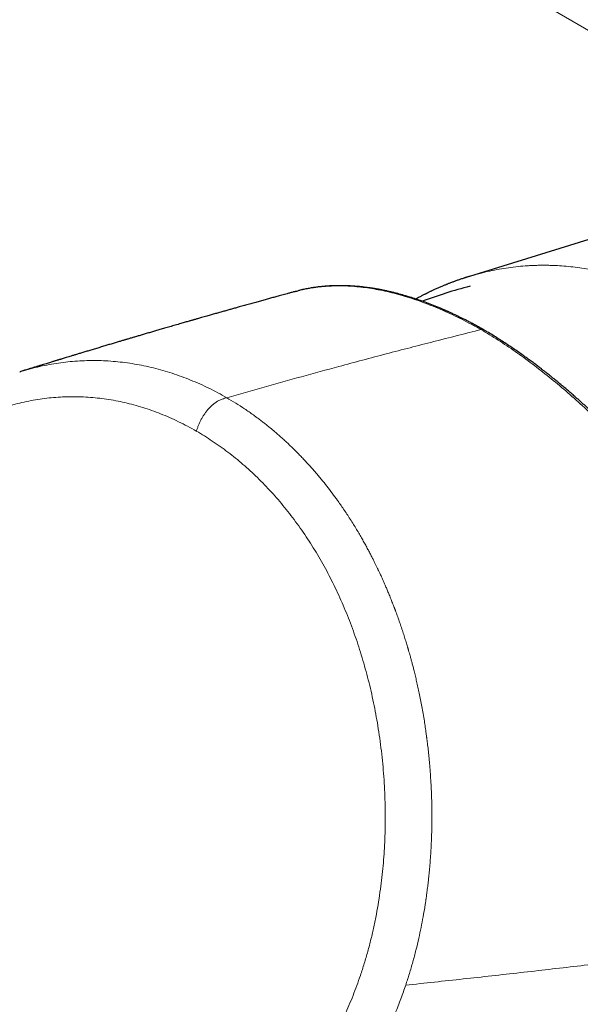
# Model space of a CAD drawing. Header units: millimetres. Extents: x 8 to 965, y 12 to 534.
# Tile 44 of 56: x 755 to 783, y 200 to 250. Entities that reach past the tile are written whole.
import ezdxf

# ---------------------------------------------------------------- set-up
doc = ezdxf.new("R2010")
doc.units = ezdxf.units.MM

msp = doc.modelspace()

# ---------------------------------------------------------------- linework, layer by layer
at = {"color": 7, "linetype": 'Continuous', "lineweight": 30}
for p, q in [((795.428, 242.652), (777.143, 237.013)), ((754.567, 232.216), (754.583, 232.221))]:
    msp.add_line(p, q, dxfattribs=at)
msp.add_arc((783.146, 213.394), 23.881, 104.4837, 110.5062, dxfattribs=at)
at = {"color": 252, "linetype": 'Continuous', "lineweight": 0}
for points, knots in [([(748.268, 268.469), (748.335, 268.501), (748.743, 268.695), (749.525, 268.949), (750.61, 269.223), (751.715, 269.38), (752.824, 269.431), (753.933, 269.368), (755.039, 269.195), (756.077, 268.927), (757.04, 268.586), (757.919, 268.197), (758.74, 267.75), (759.496, 267.292), (760.217, 266.856), (761.82, 265.894), (765.208, 263.867), (771.447, 260.15), (779.702, 255.282), (789.106, 249.794), (795.459, 246.138), (798.635, 244.31)], [0, 0, 0, 0, 0.004028, 0.024558, 0.045272, 0.066052, 0.086677, 0.107185, 0.127795, 0.148501, 0.165799, 0.183085, 0.199816, 0.215003, 0.229659, 0.244314, 0.313647, 0.437419, 0.624951, 0.812482, 1, 1, 1, 1]), ([(791.863, 244.299), (790.153, 245.287), (786.736, 247.261), (781.653, 250.22), (777.179, 252.84), (773.303, 255.122), (770.863, 256.564), (769.279, 257.503), (768.544, 257.939), (767.81, 258.375), (767.076, 258.811), (766.344, 259.247), (765.613, 259.682), (764.788, 260.174), (763.86, 260.728), (763.098, 261.184), (762.592, 261.486), (762.353, 261.629), (762.112, 261.773), (761.87, 261.918), (761.609, 262.074), (761.328, 262.243), (760.956, 262.465), (760.525, 262.724), (760.047, 263.01), (759.603, 263.276), (759.206, 263.514), (758.855, 263.725), (758.615, 263.868), (758.462, 263.961), (758.387, 264.006), (758.314, 264.049), (758.243, 264.092), (758.173, 264.134), (758.098, 264.18), (758.006, 264.235), (757.888, 264.306), (757.741, 264.395), (757.565, 264.501), (757.364, 264.622), (757.155, 264.749), (756.932, 264.883), (756.713, 265.014), (756.504, 265.139), (756.313, 265.252), (756.115, 265.365), (755.898, 265.483), (755.668, 265.601), (755.437, 265.713), (755.206, 265.818), (754.974, 265.916), (754.625, 266.053), (754.155, 266.215), (753.558, 266.377), (752.954, 266.499), (752.346, 266.582), (751.736, 266.625), (751.127, 266.627), (750.518, 266.588), (749.909, 266.508), (749.302, 266.387), (748.7, 266.227), (748.105, 266.028), (747.479, 265.775), (746.826, 265.461), (746.153, 265.076), (745.5, 264.641), (744.872, 264.157), (744.304, 263.655), (743.792, 263.145), (743.331, 262.633), (742.89, 262.088), (742.47, 261.514), (742.075, 260.912), (741.703, 260.283), (741.356, 259.629), (741.036, 258.953), (740.744, 258.254), (740.48, 257.535), (740.246, 256.799), (740.044, 256.047), (739.873, 255.281), (739.733, 254.501), (739.625, 253.709), (739.547, 252.907), (739.502, 252.099), (739.486, 251.23), (739.508, 250.302), (739.576, 249.316), (739.688, 248.329), (739.842, 247.346), (740.028, 246.424), (740.237, 245.564), (740.462, 244.765), (740.715, 243.974), (740.994, 243.195), (741.298, 242.428), (741.627, 241.676), (741.979, 240.939), (742.354, 240.219), (742.75, 239.518), (743.166, 238.837), (743.602, 238.178), (744.055, 237.543), (744.524, 236.933), (745.007, 236.35), (745.503, 235.795), (746.011, 235.268), (746.531, 234.769), (747.026, 234.331), (747.488, 233.952), (747.835, 233.688), (748.104, 233.495), (748.249, 233.394), (748.348, 233.326), (748.396, 233.293), (748.445, 233.26), (748.495, 233.226), (748.545, 233.193), (748.596, 233.159), (748.67, 233.109), (748.777, 233.039), (748.924, 232.944), (749.099, 232.832), (749.315, 232.694), (749.577, 232.528), (749.889, 232.332), (750.142, 232.173), (750.31, 232.068), (750.366, 232.033), (750.399, 232.012), (750.426, 231.995), (750.479, 231.962), (750.567, 231.908), (750.688, 231.831), (750.832, 231.742), (750.995, 231.64), (751.138, 231.55), (751.248, 231.482), (751.314, 231.441), (751.374, 231.403), (751.433, 231.366), (751.551, 231.292), (751.7, 231.199), (751.829, 231.118), (751.879, 231.087)], [0, 0, 0, 0, 0.0659437, 0.1317376, 0.1973829, 0.2406279, 0.283809, 0.293494, 0.3031758, 0.3128544, 0.3225298, 0.332202, 0.341871, 0.3515369, 0.364932, 0.3787357, 0.3818907, 0.3850662, 0.3882623, 0.3914791, 0.3947164, 0.3986388, 0.4027204, 0.4095172, 0.4158739, 0.4217904, 0.4272667, 0.4317216, 0.4358357, 0.4368569, 0.4378546, 0.438829, 0.43978, 0.4407077, 0.4416119, 0.4428033, 0.4443806, 0.4463437, 0.4486927, 0.4514276, 0.454398, 0.4570897, 0.4603701, 0.4631634, 0.4654696, 0.4680106, 0.4710335, 0.474038, 0.4770254, 0.4799968, 0.4829532, 0.4858959, 0.4932633, 0.5006474, 0.5080662, 0.5154735, 0.5228644, 0.5302565, 0.537617, 0.5450283, 0.5525085, 0.559942, 0.5674023, 0.574906, 0.5838896, 0.5928717, 0.6018814, 0.6108601, 0.6198058, 0.627266, 0.634772, 0.64234, 0.6499065, 0.6574881, 0.6651, 0.6727382, 0.680358, 0.6879747, 0.6956451, 0.7032671, 0.7108569, 0.7184477, 0.7260447, 0.7336641, 0.7412397, 0.7488091, 0.7563879, 0.7654637, 0.7745131, 0.7835749, 0.7926103, 0.8016127, 0.8091052, 0.8165983, 0.8241088, 0.8315877, 0.8390547, 0.8465262, 0.8539989, 0.8614456, 0.8688831, 0.8763547, 0.8837886, 0.8912026, 0.8986393, 0.9060338, 0.9134033, 0.9207653, 0.9281374, 0.9355371, 0.9414784, 0.9471528, 0.9496651, 0.9523716, 0.9530059, 0.95365, 0.954304, 0.9549678, 0.9556414, 0.9563249, 0.9570182, 0.958622, 0.9605878, 0.9629158, 0.9656059, 0.9692465, 0.9733916, 0.9780411, 0.9793527, 0.9800657, 0.980304, 0.980661, 0.9811367, 0.9824169, 0.9841551, 0.9859892, 0.9881531, 0.9906468, 0.9916923, 0.9925069, 0.9933035, 0.9940821, 0.9948426, 0.9980177, 1, 1, 1, 1]), ([(777.142, 237.012), (777.163, 237.019), (777.341, 237.077), (777.681, 237.168), (778.157, 237.284), (778.633, 237.378), (779.108, 237.454), (779.584, 237.511), (779.964, 237.542), (780.248, 237.558), (780.435, 237.565), (780.622, 237.57), (780.809, 237.572), (780.996, 237.572), (781.183, 237.568), (781.37, 237.562), (781.643, 237.549), (782.003, 237.524), (782.454, 237.476), (782.908, 237.413), (783.365, 237.333), (783.825, 237.236), (784.287, 237.122), (784.75, 236.992), (785.222, 236.842), (785.701, 236.671), (786.187, 236.479), (786.672, 236.269), (787.155, 236.04), (787.635, 235.794), (787.952, 235.614), (788.111, 235.525)], [0, 0, 0, 0, 0.0059458, 0.0508485, 0.0956414, 0.1394145, 0.183048, 0.2265252, 0.2698303, 0.2867929, 0.3037255, 0.3206272, 0.3374972, 0.3543344, 0.3711381, 0.3879073, 0.4046411, 0.4446544, 0.4850118, 0.5256918, 0.5666725, 0.6079312, 0.6494446, 0.6911891, 0.7331405, 0.7772846, 0.8216003, 0.8660587, 0.910631, 0.9552878, 1, 1, 1, 1]), ([(768.568, 236.297), (768.657, 236.319), (768.871, 236.371), (769.22, 236.434), (769.613, 236.488), (770.016, 236.523), (770.427, 236.539), (770.846, 236.537), (771.27, 236.517), (771.698, 236.478), (772.13, 236.42), (772.569, 236.345), (773.015, 236.251), (773.466, 236.139), (773.923, 236.009), (774.386, 235.861), (774.853, 235.696), (775.324, 235.513), (775.798, 235.313), (776.276, 235.096), (776.757, 234.861), (777.239, 234.61), (777.562, 234.429), (777.724, 234.338)], [0, 0, 0, 0, 0.035135, 0.084234, 0.133329, 0.182416, 0.231495, 0.280565, 0.329629, 0.377439, 0.425289, 0.473171, 0.52108, 0.569007, 0.616946, 0.664887, 0.712825, 0.760752, 0.80866, 0.856544, 0.904398, 0.952218, 1, 1, 1, 1]), ([(777.724, 234.338), (776.933, 234.139), (775.35, 233.742), (772.971, 233.124), (770.759, 232.535), (768.714, 231.977), (766.838, 231.456), (765.586, 231.1), (764.959, 230.921)], [0, 0, 0, 0, 0.186667, 0.373333, 0.56, 0.706667, 0.853333, 1, 1, 1, 1]), ([(796.601, 204.975), (796.557, 205.273), (796.471, 205.853), (796.309, 206.718), (796.156, 207.441), (796.019, 208.027), (795.906, 208.484), (795.782, 208.96), (795.598, 209.63), (795.341, 210.493), (795.086, 211.271), (794.909, 211.785), (794.817, 212.044), (794.724, 212.301), (794.631, 212.556), (794.536, 212.809), (794.383, 213.212), (794.166, 213.761), (793.88, 214.453), (793.586, 215.131), (793.287, 215.794), (792.983, 216.443), (792.664, 217.099), (792.361, 217.698), (792.077, 218.243), (791.825, 218.714), (791.57, 219.178), (791.314, 219.635), (791.055, 220.083), (790.795, 220.524), (790.533, 220.958), (790.215, 221.473), (789.838, 222.066), (789.4, 222.73), (788.961, 223.374), (788.522, 223.995), (788.084, 224.596), (787.634, 225.193), (787.18, 225.776), (786.722, 226.346), (786.271, 226.889), (785.819, 227.417), (785.366, 227.928), (784.913, 228.424), (784.34, 229.031), (783.641, 229.737), (782.813, 230.524), (781.982, 231.266), (781.144, 231.966), (780.3, 232.625), (779.446, 233.243), (778.586, 233.821), (778.012, 234.165), (777.724, 234.338)], [0, 0, 0, 0, 0.0290203, 0.0565656, 0.0826377, 0.0973128, 0.1114771, 0.1251307, 0.1413864, 0.1732273, 0.2039643, 0.2118327, 0.2196256, 0.2273428, 0.2349846, 0.242551, 0.2500419, 0.2710926, 0.2917051, 0.3118805, 0.3316202, 0.3509255, 0.3697979, 0.3902734, 0.4045878, 0.4187194, 0.432669, 0.4464374, 0.4600256, 0.4734346, 0.4866654, 0.4997193, 0.5208843, 0.5415898, 0.5618402, 0.58164, 0.6009935, 0.6199052, 0.6401041, 0.6588889, 0.6774478, 0.6957841, 0.713901, 0.7318021, 0.7494909, 0.7811322, 0.8124921, 0.8435872, 0.8744321, 0.9055302, 0.9368131, 0.9682974, 1, 1, 1, 1]), ([(754.583, 232.221), (754.603, 232.227), (754.776, 232.284), (755.105, 232.374), (755.571, 232.49), (756.04, 232.585), (756.512, 232.663), (756.986, 232.722), (757.462, 232.763), (757.939, 232.785), (758.417, 232.788), (758.895, 232.773), (759.374, 232.739), (759.852, 232.686), (760.329, 232.615), (760.805, 232.525), (761.279, 232.418), (761.751, 232.292), (762.22, 232.148), (762.687, 231.987), (763.149, 231.808), (763.609, 231.612), (764.064, 231.399), (764.514, 231.17), (764.811, 231.004), (764.959, 230.921)], [0, 0, 0, 0, 0.005879, 0.051037, 0.096205, 0.141383, 0.186568, 0.231758, 0.276952, 0.322149, 0.367347, 0.412547, 0.457749, 0.502953, 0.548158, 0.593364, 0.638567, 0.683767, 0.728961, 0.77415, 0.819333, 0.864512, 0.909683, 0.954847, 1, 1, 1, 1]), ([(763.434, 229.24), (763.286, 229.324), (762.99, 229.489), (762.543, 229.715), (762.093, 229.924), (761.642, 230.113), (761.192, 230.282), (760.742, 230.433), (760.294, 230.563), (759.844, 230.676), (759.389, 230.771), (758.93, 230.849), (758.466, 230.907), (758, 230.947), (757.533, 230.968), (757.068, 230.971), (756.607, 230.954), (756.152, 230.92), (755.699, 230.867), (755.246, 230.795), (754.793, 230.705), (754.34, 230.594), (753.887, 230.463), (753.436, 230.313), (752.992, 230.146), (752.555, 229.962), (752.126, 229.762), (751.702, 229.545), (751.28, 229.31), (750.863, 229.058), (750.451, 228.789), (750.047, 228.505), (749.65, 228.206), (749.264, 227.893), (748.886, 227.567), (748.519, 227.229), (748.158, 226.875), (747.802, 226.504), (747.45, 226.115), (747.104, 225.709), (746.765, 225.287), (746.433, 224.849), (746.111, 224.4), (745.801, 223.942), (745.505, 223.478), (745.22, 223.006), (744.946, 222.523), (744.682, 222.028), (744.427, 221.519), (744.184, 220.999), (743.952, 220.47), (743.733, 219.936), (743.528, 219.398), (743.335, 218.856), (743.153, 218.306), (742.982, 217.746), (742.822, 217.178), (742.674, 216.603), (742.538, 216.025), (742.415, 215.444), (742.306, 214.863), (742.209, 214.283), (742.125, 213.703), (742.054, 213.119), (742, 212.586), (741.961, 212.104), (741.932, 211.674), (741.91, 211.243), (741.894, 210.809), (741.885, 210.374), (741.883, 209.95), (741.886, 209.609), (741.892, 209.349), (741.897, 209.155), (741.904, 208.952), (741.913, 208.74), (741.922, 208.533), (741.932, 208.341), (741.939, 208.201), (741.945, 208.099), (741.949, 208.03), (741.953, 207.959), (741.957, 207.887), (741.961, 207.82), (741.964, 207.76), (741.967, 207.707), (741.97, 207.656), (741.973, 207.607), (741.976, 207.56), (741.979, 207.513), (741.981, 207.466), (741.984, 207.419), (741.987, 207.372), (741.992, 207.286), (741.999, 207.167), (742.007, 207.02), (742.012, 206.913), (742.015, 206.841), (742.018, 206.786), (742.02, 206.718), (742.023, 206.638), (742.025, 206.556), (742.028, 206.444), (742.03, 206.301), (742.033, 206.127), (742.033, 205.957), (742.033, 205.79), (742.03, 205.553), (742.024, 205.242), (742.01, 204.854), (741.991, 204.462), (741.963, 204.012), (741.924, 203.505), (741.87, 202.936), (741.807, 202.368), (741.734, 201.807), (741.665, 201.336), (741.603, 200.953), (741.552, 200.658), (741.5, 200.372), (741.446, 200.093), (741.388, 199.817), (741.331, 199.558), (741.275, 199.313), (741.22, 199.084), (741.162, 198.851), (741.102, 198.614), (741.041, 198.382), (740.982, 198.165), (740.926, 197.961), (740.87, 197.759), (740.81, 197.545), (740.748, 197.327), (740.686, 197.107), (740.639, 196.943), (740.606, 196.83), (740.589, 196.77), (740.571, 196.709), (740.554, 196.65), (740.541, 196.603), (740.528, 196.56), (740.514, 196.512), (740.494, 196.443), (740.47, 196.359), (740.441, 196.259), (740.407, 196.144), (740.369, 196.013), (740.326, 195.863), (740.282, 195.712), (740.24, 195.566), (740.203, 195.438), (740.168, 195.317), (740.079, 195.009), (739.933, 194.496), (739.728, 193.776), (739.52, 193.041), (739.312, 192.306), (739.105, 191.571), (738.899, 190.835), (738.639, 189.906), (738.327, 188.784), (737.963, 187.468), (737.601, 186.151), (737.24, 184.834), (736.882, 183.516), (736.525, 182.196), (736.09, 180.577), (735.577, 178.656), (734.988, 176.429), (734.401, 174.192), (733.818, 171.946), (733.239, 169.691), (732.663, 167.429), (732.11, 165.231), (731.58, 163.104), (731.074, 161.05), (730.576, 159.007), (730.086, 156.974), (729.605, 154.952), (729.088, 152.754), (728.539, 150.378), (727.959, 147.826), (727.457, 145.571), (727.028, 143.61), (726.729, 142.224), (726.547, 141.368), (726.476, 141.033), (726.455, 140.937), (726.434, 140.835), (726.413, 140.735), (726.393, 140.642), (726.375, 140.555), (726.359, 140.475), (726.341, 140.385), (726.321, 140.291), (726.298, 140.173), (726.275, 140.046), (726.249, 139.904), (726.227, 139.767), (726.207, 139.639), (726.19, 139.518), (726.171, 139.361), (726.153, 139.167), (726.138, 138.938), (726.132, 138.713), (726.135, 138.488), (726.147, 138.257), (726.169, 138.002), (726.202, 137.723), (726.25, 137.423), (726.31, 137.121), (726.381, 136.816), (726.46, 136.529), (726.541, 136.266), (726.62, 136.031), (726.704, 135.809), (726.794, 135.598), (726.89, 135.395), (726.988, 135.213), (727.087, 135.047), (727.187, 134.896), (727.292, 134.751), (727.386, 134.633), (727.467, 134.539), (727.531, 134.468), (727.597, 134.397), (727.666, 134.328), (727.736, 134.259), (727.825, 134.177), (727.935, 134.08), (728.071, 133.965), (728.199, 133.862), (728.309, 133.776), (728.397, 133.709), (728.484, 133.643), (728.581, 133.57), (728.685, 133.493), (728.793, 133.412), (728.9, 133.333), (729.01, 133.252), (729.12, 133.171), (729.29, 133.047), (729.513, 132.886), (729.788, 132.691), (730.061, 132.501), (730.465, 132.226), (731.008, 131.869), (731.685, 131.444), (732.141, 131.177), (732.369, 131.043)], [0, 0, 0, 0, 0.004876, 0.009718, 0.01453, 0.019317, 0.024082, 0.028747, 0.0334, 0.038047, 0.04269, 0.047423, 0.052162, 0.056912, 0.061677, 0.066459, 0.071142, 0.07581, 0.080467, 0.085116, 0.089836, 0.094579, 0.099351, 0.104156, 0.108965, 0.11367, 0.118381, 0.123103, 0.12784, 0.132636, 0.137418, 0.14219, 0.146957, 0.151722, 0.156404, 0.161092, 0.16579, 0.170502, 0.175341, 0.180197, 0.185075, 0.189978, 0.194927, 0.199774, 0.204581, 0.209352, 0.21409, 0.218904, 0.223714, 0.228524, 0.23334, 0.238144, 0.242842, 0.247539, 0.252238, 0.256943, 0.261706, 0.266445, 0.271164, 0.275866, 0.280556, 0.285155, 0.289751, 0.294348, 0.298951, 0.302304, 0.305664, 0.309032, 0.31241, 0.3158, 0.319202, 0.322336, 0.323774, 0.325286, 0.326871, 0.328531, 0.330264, 0.331721, 0.333033, 0.333562, 0.334104, 0.334659, 0.335228, 0.33581, 0.336231, 0.336642, 0.337052, 0.337421, 0.337789, 0.338157, 0.338526, 0.338894, 0.339262, 0.33963, 0.34092, 0.342067, 0.34307, 0.343425, 0.343758, 0.344371, 0.345006, 0.345641, 0.346276, 0.347637, 0.348998, 0.350331, 0.351613, 0.35291, 0.35586, 0.358886, 0.361991, 0.365028, 0.36943, 0.373913, 0.37841, 0.382841, 0.387212, 0.389627, 0.391984, 0.394283, 0.396524, 0.398708, 0.400988, 0.402828, 0.404706, 0.406621, 0.408573, 0.410564, 0.412397, 0.41397, 0.415652, 0.417445, 0.419346, 0.421111, 0.42296, 0.423458, 0.423963, 0.424473, 0.424989, 0.425453, 0.425632, 0.42608, 0.426658, 0.427365, 0.428202, 0.429169, 0.430266, 0.431492, 0.432948, 0.434078, 0.435152, 0.43617, 0.437132, 0.442899, 0.44905, 0.455202, 0.461355, 0.467511, 0.473667, 0.479825, 0.490825, 0.501829, 0.512837, 0.52385, 0.534867, 0.545889, 0.556916, 0.575435, 0.594025, 0.612685, 0.631416, 0.650217, 0.669088, 0.687952, 0.705145, 0.722244, 0.73925, 0.756164, 0.772985, 0.789715, 0.811021, 0.832237, 0.853366, 0.867263, 0.881123, 0.887941, 0.88861, 0.889455, 0.890338, 0.891166, 0.89194, 0.892659, 0.893324, 0.893934, 0.894888, 0.895668, 0.896846, 0.898034, 0.899151, 0.900198, 0.901175, 0.902083, 0.903981, 0.905798, 0.90754, 0.909276, 0.911076, 0.912945, 0.915275, 0.917639, 0.920044, 0.922494, 0.924996, 0.927064, 0.929025, 0.930883, 0.932754, 0.934576, 0.936355, 0.937874, 0.9394, 0.940935, 0.942494, 0.943331, 0.94418, 0.945043, 0.945921, 0.946812, 0.947719, 0.949211, 0.950856, 0.952656, 0.95379, 0.954782, 0.955761, 0.956859, 0.958189, 0.959418, 0.960648, 0.961946, 0.963245, 0.964523, 0.967843, 0.971012, 0.97403, 0.977243, 0.984877, 0.992461, 1, 1, 1, 1]), ([(764.959, 230.921), (764.922, 230.911), (764.847, 230.889), (764.733, 230.851), (764.618, 230.802), (764.502, 230.742), (764.386, 230.667), (764.271, 230.58), (764.159, 230.48), (764.051, 230.368), (763.948, 230.247), (763.852, 230.116), (763.762, 229.978), (763.681, 229.836), (763.609, 229.689), (763.545, 229.54), (763.487, 229.39), (763.452, 229.29), (763.434, 229.24)], [0, 0, 0, 0, 0.062533, 0.12504, 0.187565, 0.250052, 0.312548, 0.375051, 0.437539, 0.499996, 0.562448, 0.624935, 0.687441, 0.749945, 0.812436, 0.87496, 0.937467, 1, 1, 1, 1]), ([(773.945, 201.411), (774.008, 201.603), (774.134, 201.988), (774.304, 202.575), (774.461, 203.168), (774.598, 203.744), (774.717, 204.301), (774.815, 204.817), (774.886, 205.225), (774.927, 205.486), (774.943, 205.591), (774.949, 205.63), (774.95, 205.642), (774.952, 205.654), (774.954, 205.666), (774.956, 205.678), (774.957, 205.687), (774.959, 205.699), (774.961, 205.714), (774.965, 205.738), (774.97, 205.774), (774.977, 205.824), (774.986, 205.89), (774.998, 205.977), (775.013, 206.087), (775.031, 206.222), (775.05, 206.377), (775.071, 206.552), (775.092, 206.743), (775.114, 206.948), (775.135, 207.167), (775.156, 207.403), (775.176, 207.658), (775.196, 207.931), (775.213, 208.209), (775.227, 208.491), (775.239, 208.777), (775.248, 209.04), (775.253, 209.278), (775.256, 209.481), (775.258, 209.624), (775.258, 209.704), (775.258, 209.73), (775.259, 209.755), (775.259, 209.781), (775.259, 209.807), (775.259, 209.987), (775.257, 210.317), (775.246, 210.793), (775.229, 211.253), (775.205, 211.698), (775.176, 212.127), (775.144, 212.525), (775.11, 212.892), (775.074, 213.231), (775.047, 213.47), (775.029, 213.614), (775.023, 213.666), (775.016, 213.718), (775.01, 213.77), (775.003, 213.821), (774.995, 213.883), (774.985, 213.962), (774.962, 214.128), (774.928, 214.368), (774.877, 214.699), (774.819, 215.046), (774.756, 215.404), (774.691, 215.745), (774.625, 216.069), (774.56, 216.375), (774.495, 216.663), (774.431, 216.935), (774.372, 217.18), (774.316, 217.4), (774.264, 217.597), (774.215, 217.781), (774.169, 217.945), (774.128, 218.092), (774.099, 218.193), (774.08, 218.257), (774.071, 218.289), (774.062, 218.32), (774.053, 218.35), (774.044, 218.38), (774.015, 218.478), (773.963, 218.649), (773.885, 218.9), (773.799, 219.166), (773.709, 219.435), (773.616, 219.706), (773.523, 219.966), (773.457, 220.148), (773.419, 220.25), (773.408, 220.278), (773.397, 220.307), (773.387, 220.335), (773.376, 220.364), (773.365, 220.393), (773.325, 220.496), (773.259, 220.668), (773.166, 220.9), (773.079, 221.115), (772.996, 221.311), (772.919, 221.49), (772.849, 221.652), (772.787, 221.791), (772.733, 221.91), (772.688, 222.01), (772.647, 222.096), (772.613, 222.17), (772.584, 222.232), (772.565, 222.272), (772.553, 222.296), (772.548, 222.307), (772.544, 222.316), (772.54, 222.325), (772.536, 222.332), (772.533, 222.339), (772.511, 222.385), (772.467, 222.476), (772.399, 222.616), (772.322, 222.769), (772.237, 222.937), (772.144, 223.116), (772.043, 223.307), (771.934, 223.509), (771.815, 223.723), (771.687, 223.949), (771.548, 224.186), (771.4, 224.433), (771.24, 224.691), (771.077, 224.947), (770.91, 225.2), (770.749, 225.438), (770.632, 225.605), (770.565, 225.699), (770.544, 225.729), (770.523, 225.759), (770.501, 225.789), (770.48, 225.819), (770.377, 225.961), (770.191, 226.213), (769.916, 226.567), (769.685, 226.851), (769.5, 227.071), (769.365, 227.228), (769.229, 227.383), (769.097, 227.53), (768.959, 227.681), (768.814, 227.836), (768.66, 227.998), (768.506, 228.154), (768.355, 228.306), (768.205, 228.453), (768.057, 228.595), (767.898, 228.744), (767.723, 228.904), (767.526, 229.079), (767.313, 229.262), (767.114, 229.427), (766.934, 229.572), (766.774, 229.697), (766.611, 229.823), (766.451, 229.942), (766.201, 230.123), (765.858, 230.362), (765.412, 230.652), (765.11, 230.832), (764.959, 230.921)], [0, 0, 0, 0, 0.018122, 0.036257, 0.054406, 0.07257, 0.088567, 0.104576, 0.118674, 0.124881, 0.127612, 0.12797, 0.128327, 0.128685, 0.129043, 0.1294, 0.129758, 0.129837, 0.130416, 0.131087, 0.131985, 0.133536, 0.135492, 0.137853, 0.141221, 0.145173, 0.149708, 0.154827, 0.160531, 0.166382, 0.172743, 0.179615, 0.186997, 0.194891, 0.203297, 0.211117, 0.219335, 0.227951, 0.233855, 0.239932, 0.245424, 0.246153, 0.246884, 0.247618, 0.248354, 0.249092, 0.249833, 0.263903, 0.277539, 0.290739, 0.303503, 0.315829, 0.327717, 0.337816, 0.347574, 0.356991, 0.358512, 0.360024, 0.361526, 0.363019, 0.364503, 0.365978, 0.368384, 0.37134, 0.380442, 0.389256, 0.400209, 0.410681, 0.42067, 0.430178, 0.439202, 0.447743, 0.455802, 0.463377, 0.469643, 0.475535, 0.481052, 0.486195, 0.490411, 0.494336, 0.495316, 0.496276, 0.497217, 0.498137, 0.499037, 0.499918, 0.507056, 0.51471, 0.522878, 0.531562, 0.53963, 0.548097, 0.555879, 0.556772, 0.557668, 0.558569, 0.559473, 0.560382, 0.561294, 0.56221, 0.570162, 0.577576, 0.584452, 0.590789, 0.596587, 0.601846, 0.606565, 0.610253, 0.613527, 0.616389, 0.618837, 0.620873, 0.622495, 0.622883, 0.623237, 0.623557, 0.623844, 0.624097, 0.624316, 0.624501, 0.628702, 0.633391, 0.638569, 0.644235, 0.650389, 0.65691, 0.663901, 0.671364, 0.679299, 0.687705, 0.696582, 0.705931, 0.715751, 0.724783, 0.73418, 0.742751, 0.743894, 0.745043, 0.746196, 0.747353, 0.748516, 0.749684, 0.763923, 0.778147, 0.792354, 0.799047, 0.805735, 0.81242, 0.81895, 0.824882, 0.832332, 0.839653, 0.846843, 0.853903, 0.860834, 0.867634, 0.874305, 0.882524, 0.891352, 0.900789, 0.910834, 0.917459, 0.924325, 0.931431, 0.938506, 0.944702, 0.963139, 0.981572, 1, 1, 1, 1]), ([(771.671, 201.9), (771.737, 202.099), (771.868, 202.498), (772.044, 203.106), (772.204, 203.721), (772.347, 204.342), (772.474, 204.969), (772.585, 205.6), (772.676, 206.218), (772.751, 206.822), (772.811, 207.411), (772.858, 208.001), (772.891, 208.594), (772.912, 209.187), (772.92, 209.799), (772.915, 210.429), (772.895, 211.077), (772.859, 211.725), (772.809, 212.371), (772.745, 213.015), (772.665, 213.656), (772.574, 214.277), (772.472, 214.877), (772.362, 215.455), (772.239, 216.03), (772.104, 216.6), (771.958, 217.166), (771.801, 217.721), (771.634, 218.266), (771.458, 218.801), (771.27, 219.329), (771.071, 219.851), (770.862, 220.365), (770.641, 220.871), (770.41, 221.369), (770.168, 221.859), (769.915, 222.339), (769.651, 222.809), (769.378, 223.269), (769.094, 223.719), (768.801, 224.159), (768.499, 224.587), (768.187, 225.004), (767.867, 225.409), (767.538, 225.802), (767.201, 226.183), (766.856, 226.551), (766.503, 226.906), (766.142, 227.247), (765.774, 227.574), (765.399, 227.888), (765.018, 228.187), (764.63, 228.472), (764.237, 228.743), (763.838, 229.001), (763.569, 229.161), (763.434, 229.24)], [0, 0, 0, 0, 0.020294, 0.040565, 0.060815, 0.081047, 0.101263, 0.121465, 0.141652, 0.160143, 0.178621, 0.197087, 0.215541, 0.233982, 0.252411, 0.272501, 0.292575, 0.312633, 0.332677, 0.352705, 0.372719, 0.392719, 0.411041, 0.429352, 0.447653, 0.465945, 0.48423, 0.502509, 0.520308, 0.538105, 0.555897, 0.573685, 0.591467, 0.609243, 0.627015, 0.644783, 0.662548, 0.680312, 0.698074, 0.715835, 0.733595, 0.751355, 0.769113, 0.786869, 0.804625, 0.822379, 0.840132, 0.857885, 0.875638, 0.893392, 0.911149, 0.92891, 0.946676, 0.964447, 0.982222, 1, 1, 1, 1]), ([(773.946, 201.411), (774.908, 201.514), (776.833, 201.719), (779.702, 202.039), (782.558, 202.367), (785.4, 202.705), (788.227, 203.051), (791.04, 203.407), (793.84, 203.772), (795.694, 204.022), (796.621, 204.148)], [0, 0, 0, 0, 0.125, 0.25, 0.375, 0.5, 0.625, 0.75, 0.875, 1, 1, 1, 1]), ([(766.629, 194), (766.754, 194.115), (767.003, 194.346), (767.365, 194.707), (767.718, 195.082), (768.06, 195.47), (768.391, 195.868), (768.709, 196.274), (769.016, 196.688), (769.312, 197.113), (769.6, 197.55), (769.878, 198), (770.146, 198.462), (770.403, 198.934), (770.648, 199.414), (770.879, 199.9), (771.097, 200.392), (771.301, 200.887), (771.494, 201.389), (771.612, 201.73), (771.671, 201.9)], [0, 0, 0, 0, 0.05636, 0.112674, 0.168957, 0.225207, 0.28142, 0.33659, 0.391719, 0.446804, 0.501845, 0.557838, 0.613782, 0.669676, 0.725519, 0.781312, 0.836059, 0.890757, 0.945404, 1, 1, 1, 1]), ([(768.012, 192.429), (768.152, 192.55), (768.431, 192.79), (768.769, 193.106), (768.975, 193.307), (769.055, 193.387), (769.077, 193.409), (769.099, 193.43), (769.12, 193.452), (769.142, 193.474), (769.161, 193.494), (769.185, 193.518), (769.217, 193.55), (769.261, 193.595), (769.316, 193.652), (769.382, 193.721), (769.46, 193.803), (769.547, 193.896), (769.644, 194.001), (769.749, 194.117), (769.838, 194.216), (769.906, 194.294), (769.953, 194.348), (770.001, 194.403), (770.05, 194.46), (770.097, 194.514), (770.135, 194.56), (770.204, 194.642), (770.379, 194.852), (770.659, 195.204), (770.987, 195.641), (771.238, 195.994), (771.379, 196.201), (771.43, 196.277), (771.444, 196.298), (771.458, 196.318), (771.472, 196.339), (771.486, 196.36), (771.5, 196.381), (771.526, 196.42), (771.567, 196.483), (771.626, 196.574), (771.694, 196.679), (771.77, 196.798), (771.853, 196.932), (771.944, 197.081), (772.042, 197.244), (772.146, 197.421), (772.255, 197.612), (772.371, 197.818), (772.487, 198.031), (772.602, 198.248), (772.711, 198.461), (772.788, 198.613), (772.831, 198.7), (772.844, 198.728), (772.858, 198.756), (772.872, 198.785), (772.886, 198.813), (772.958, 198.963), (773.085, 199.232), (773.258, 199.619), (773.419, 199.996), (773.567, 200.365), (773.703, 200.723), (773.829, 201.07), (773.907, 201.299), (773.945, 201.411)], [0, 0, 0, 0, 0.053285, 0.106604, 0.132895, 0.135847, 0.138799, 0.141751, 0.144703, 0.147655, 0.150607, 0.152428, 0.157403, 0.163438, 0.170532, 0.179882, 0.190603, 0.202694, 0.216156, 0.230992, 0.247201, 0.253671, 0.260337, 0.267198, 0.274255, 0.281508, 0.287371, 0.29108, 0.311488, 0.364221, 0.416993, 0.463465, 0.483923, 0.486219, 0.488516, 0.490813, 0.49311, 0.495407, 0.497704, 0.500001, 0.508438, 0.518368, 0.529792, 0.542712, 0.557127, 0.573038, 0.590448, 0.608964, 0.628921, 0.650321, 0.673165, 0.694463, 0.716883, 0.737541, 0.740311, 0.743096, 0.745895, 0.74871, 0.751539, 0.754383, 0.793431, 0.831163, 0.867575, 0.902667, 0.936437, 0.968882, 1, 1, 1, 1])]:
    msp.add_open_spline(points, degree=3, knots=knots, dxfattribs=at)
at = {"color": 7, "linetype": 'Continuous', "lineweight": 30}
for points, knots in [([(777.143, 237.013), (777.123, 237.007), (777.086, 236.996), (777.038, 236.98), (777.001, 236.969), (776.974, 236.96), (776.949, 236.952), (776.923, 236.944), (776.895, 236.935), (776.846, 236.919), (776.78, 236.897), (776.701, 236.87), (776.623, 236.843), (776.544, 236.816), (776.468, 236.789), (776.401, 236.764), (776.338, 236.741), (776.272, 236.716), (776.201, 236.689), (776.131, 236.662), (776.067, 236.637), (776.01, 236.614), (775.953, 236.591), (775.891, 236.566), (775.823, 236.537), (775.75, 236.507), (775.672, 236.473), (775.591, 236.438), (775.509, 236.401), (775.43, 236.366), (775.356, 236.332), (775.289, 236.301), (775.23, 236.273), (775.171, 236.245), (775.113, 236.217), (775.058, 236.19), (775.016, 236.169), (774.98, 236.151), (774.944, 236.133), (774.897, 236.11), (774.841, 236.081), (774.776, 236.047), (774.702, 236.008), (774.623, 235.967), (774.543, 235.923), (774.487, 235.893), (774.457, 235.876), (774.454, 235.874)], [0, 0, 0, 0, 0.0181437, 0.0326855, 0.0436731, 0.0517719, 0.0600332, 0.0689004, 0.0783738, 0.0884366, 0.1187743, 0.1461782, 0.1725974, 0.2019948, 0.2301157, 0.2545025, 0.2755673, 0.2995829, 0.3265816, 0.3535516, 0.377147, 0.3973699, 0.4171522, 0.4411529, 0.4671278, 0.4944095, 0.5231753, 0.5557428, 0.5863108, 0.6177036, 0.6462414, 0.6718737, 0.6945987, 0.7144156, 0.7406465, 0.7620486, 0.7786324, 0.7893839, 0.8036458, 0.8218927, 0.844124, 0.8703386, 0.8999606, 0.9323024, 0.9643915, 0.9960674, 1, 1, 1, 1]), ([(777.877, 234.323), (777.804, 234.364), (777.66, 234.445), (777.453, 234.559), (777.258, 234.663), (777.078, 234.758), (776.911, 234.843), (776.759, 234.919), (776.62, 234.987), (776.495, 235.047), (776.385, 235.099), (776.29, 235.143), (776.209, 235.181), (776.138, 235.213), (776.078, 235.24), (776.028, 235.262), (775.987, 235.28), (775.957, 235.293), (775.935, 235.303), (775.909, 235.314), (775.87, 235.331), (775.818, 235.354), (775.754, 235.381), (775.681, 235.412), (775.597, 235.447), (775.424, 235.519), (775.167, 235.62), (774.842, 235.741), (774.531, 235.85), (774.231, 235.948), (773.929, 236.04), (773.674, 236.112), (773.468, 236.167), (773.311, 236.206), (773.153, 236.244), (773.015, 236.275), (772.902, 236.299), (772.819, 236.316), (772.748, 236.331), (772.69, 236.342), (772.645, 236.351), (772.615, 236.356), (772.594, 236.36), (772.576, 236.364), (772.554, 236.368), (772.525, 236.373), (772.488, 236.38), (772.44, 236.388), (772.38, 236.398), (772.312, 236.409), (772.237, 236.421), (772.135, 236.436), (772.009, 236.454), (771.856, 236.473), (771.701, 236.491), (771.546, 236.506), (771.394, 236.518), (771.24, 236.529), (771.079, 236.537), (770.911, 236.543), (770.735, 236.546), (770.592, 236.546), (770.487, 236.545), (770.423, 236.543), (770.366, 236.542), (770.316, 236.54), (770.275, 236.538), (770.241, 236.537), (770.215, 236.536), (770.196, 236.535), (770.179, 236.534), (770.161, 236.533), (770.135, 236.532), (770.099, 236.529), (770.053, 236.527), (769.998, 236.523), (769.934, 236.518), (769.861, 236.512), (769.781, 236.505), (769.663, 236.493), (769.505, 236.475), (769.306, 236.447), (769.097, 236.412), (768.878, 236.37), (768.703, 236.333), (768.602, 236.307), (768.576, 236.3)], [0, 0, 0, 0, 0.021698, 0.042106, 0.061222, 0.079043, 0.095569, 0.110537, 0.124253, 0.136714, 0.147922, 0.15702, 0.165081, 0.172103, 0.178086, 0.183029, 0.187258, 0.190235, 0.19202, 0.193887, 0.197999, 0.203551, 0.209726, 0.21705, 0.225523, 0.234994, 0.269164, 0.303089, 0.333714, 0.3642, 0.395276, 0.427144, 0.443373, 0.4598, 0.476423, 0.493197, 0.50343, 0.512308, 0.51983, 0.525996, 0.530807, 0.534261, 0.535716, 0.537485, 0.539892, 0.542937, 0.54662, 0.552021, 0.558386, 0.565715, 0.574001, 0.58258, 0.598963, 0.614726, 0.632685, 0.649767, 0.665971, 0.682982, 0.700952, 0.719927, 0.739906, 0.760891, 0.769057, 0.776547, 0.783163, 0.788906, 0.793776, 0.797772, 0.800741, 0.802932, 0.80454, 0.806636, 0.809383, 0.813834, 0.819345, 0.825918, 0.833552, 0.842248, 0.852005, 0.862429, 0.885183, 0.90934, 0.934902, 0.96187, 0.990245, 1, 1, 1, 1]), ([(768.393, 236.254), (768.368, 236.248), (768.288, 236.226), (768.154, 236.189), (768, 236.147), (767.857, 236.108), (767.725, 236.072), (767.601, 236.038), (767.484, 236.005), (767.373, 235.975), (767.231, 235.935), (767.05, 235.885), (766.826, 235.823), (766.592, 235.759), (766.35, 235.691), (766.1, 235.621), (765.844, 235.55), (765.609, 235.484), (765.395, 235.424), (765.204, 235.37), (765.009, 235.315), (764.808, 235.258), (764.603, 235.2), (764.392, 235.141), (764.178, 235.08), (763.988, 235.026), (763.828, 234.98), (763.703, 234.944), (763.592, 234.912), (763.499, 234.886), (763.425, 234.864), (763.366, 234.848), (763.314, 234.833), (763.264, 234.818), (763.208, 234.802), (763.142, 234.783), (763.065, 234.761), (762.977, 234.736), (762.877, 234.707), (762.767, 234.675), (762.645, 234.64), (762.513, 234.602), (762.376, 234.562), (762.238, 234.523), (762.103, 234.483), (761.972, 234.445), (761.843, 234.408), (761.684, 234.361), (761.498, 234.307), (761.286, 234.245), (761.077, 234.184), (760.87, 234.123), (760.667, 234.064), (760.476, 234.007), (760.295, 233.954), (760.124, 233.903), (759.994, 233.865), (759.902, 233.838), (759.845, 233.821), (759.786, 233.803), (759.72, 233.784), (759.644, 233.761), (759.557, 233.735), (759.464, 233.708), (759.364, 233.678), (759.26, 233.647), (759.153, 233.615), (759.048, 233.584), (758.944, 233.553), (758.794, 233.508), (758.601, 233.45), (758.369, 233.38), (758.147, 233.314), (757.938, 233.25), (757.74, 233.191), (757.553, 233.134), (757.383, 233.082), (757.23, 233.036), (757.093, 232.994), (756.968, 232.956), (756.855, 232.922), (756.753, 232.891), (756.672, 232.866), (756.609, 232.847), (756.561, 232.832), (756.518, 232.819), (756.48, 232.807), (756.445, 232.797), (756.407, 232.785), (756.361, 232.771), (756.303, 232.753), (756.232, 232.731), (756.149, 232.706), (756.053, 232.676), (755.944, 232.643), (755.824, 232.606), (755.69, 232.565), (755.545, 232.52), (755.387, 232.471), (755.22, 232.42), (755.044, 232.365), (754.861, 232.309), (754.706, 232.26), (754.612, 232.231), (754.583, 232.222)], [0, 0, 0, 0, 0.005335, 0.017418, 0.028896, 0.038886, 0.048366, 0.057337, 0.065799, 0.073752, 0.081363, 0.096728, 0.112898, 0.129862, 0.147407, 0.165446, 0.18398, 0.203009, 0.216451, 0.230247, 0.244397, 0.2589, 0.273756, 0.288967, 0.304531, 0.320197, 0.330218, 0.33926, 0.347323, 0.354407, 0.359287, 0.363562, 0.367234, 0.370494, 0.374463, 0.379239, 0.384822, 0.391211, 0.398407, 0.406409, 0.415219, 0.424835, 0.435004, 0.444995, 0.454759, 0.464298, 0.473612, 0.482699, 0.498774, 0.51409, 0.528647, 0.544268, 0.558917, 0.572764, 0.585877, 0.598256, 0.6099, 0.614101, 0.618198, 0.622301, 0.627054, 0.632557, 0.638812, 0.645818, 0.652901, 0.660594, 0.668378, 0.676026, 0.683538, 0.690915, 0.708619, 0.725489, 0.741524, 0.756725, 0.771092, 0.784625, 0.797321, 0.808117, 0.818049, 0.827119, 0.835326, 0.84267, 0.849151, 0.853021, 0.856501, 0.859592, 0.862293, 0.864769, 0.867202, 0.870539, 0.874781, 0.879927, 0.885979, 0.892935, 0.900795, 0.909561, 0.919231, 0.929806, 0.941286, 0.953671, 0.966176, 0.979487, 0.993601, 1, 1, 1, 1]), ([(768.393, 236.252), (768.422, 236.26), (768.479, 236.277), (768.538, 236.291), (768.568, 236.297)], [0, 0, 0, 0, 0.493467, 1, 1, 1, 1]), ([(777.877, 234.321), (777.871, 234.325), (777.854, 234.336), (777.819, 234.344), (777.773, 234.348), (777.74, 234.341), (777.724, 234.338)], [0, 0, 0, 0, 0.1263338, 0.425233, 0.7173948, 1, 1, 1, 1]), ([(796.758, 205.237), (796.736, 205.382), (796.693, 205.667), (796.621, 206.092), (796.545, 206.508), (796.465, 206.914), (796.382, 207.31), (796.298, 207.688), (796.213, 208.05), (796.128, 208.395), (796.042, 208.731), (795.956, 209.057), (795.861, 209.401), (795.758, 209.76), (795.646, 210.134), (795.536, 210.491), (795.427, 210.832), (795.321, 211.156), (795.217, 211.464), (795.117, 211.752), (795.022, 212.022), (794.93, 212.275), (794.841, 212.518), (794.734, 212.805), (794.605, 213.141), (794.443, 213.553), (794.263, 213.995), (794.066, 214.468), (793.843, 214.986), (793.591, 215.55), (793.309, 216.161), (793.012, 216.778), (792.703, 217.399), (792.383, 218.021), (792.05, 218.643), (791.751, 219.185), (791.488, 219.647), (791.266, 220.03), (791.04, 220.412), (790.814, 220.786), (790.592, 221.148), (790.375, 221.494), (790.165, 221.824), (789.961, 222.14), (789.767, 222.434), (789.584, 222.708), (789.412, 222.962), (789.245, 223.207), (789.076, 223.449), (788.903, 223.696), (788.722, 223.95), (788.526, 224.222), (788.314, 224.51), (788.085, 224.817), (787.846, 225.132), (787.596, 225.455), (787.335, 225.787), (787.063, 226.126), (786.781, 226.47), (786.492, 226.816), (786.198, 227.161), (785.868, 227.539), (785.501, 227.95), (785.094, 228.392), (784.744, 228.763), (784.453, 229.064), (784.223, 229.297), (783.991, 229.529), (783.759, 229.757), (783.526, 229.981), (783.298, 230.198), (783.076, 230.405), (782.86, 230.603), (782.649, 230.793), (782.445, 230.974), (782.251, 231.144), (782.067, 231.302), (781.893, 231.45), (781.756, 231.565), (781.656, 231.647), (781.595, 231.698), (781.544, 231.74), (781.505, 231.772), (781.476, 231.796), (781.451, 231.815), (781.424, 231.838), (781.385, 231.869), (781.333, 231.911), (781.266, 231.965), (781.187, 232.029), (781.096, 232.101), (780.992, 232.182), (780.877, 232.272), (780.745, 232.374), (780.594, 232.49), (780.423, 232.619), (780.237, 232.756), (780.036, 232.903), (779.82, 233.058), (779.589, 233.22), (779.35, 233.385), (779.104, 233.551), (778.851, 233.717), (778.586, 233.888), (778.307, 234.062), (778.07, 234.207), (777.927, 234.292), (777.88, 234.32)], [0, 0, 0, 0, 0.014252, 0.028086, 0.04151, 0.054529, 0.06715, 0.079379, 0.090553, 0.101386, 0.111881, 0.122039, 0.131863, 0.143912, 0.155423, 0.166397, 0.176838, 0.186744, 0.196116, 0.204955, 0.213097, 0.220726, 0.227953, 0.235206, 0.246742, 0.258439, 0.272519, 0.286762, 0.301174, 0.319279, 0.337658, 0.356304, 0.37504, 0.393822, 0.412664, 0.431581, 0.443277, 0.455011, 0.466785, 0.478414, 0.489664, 0.500343, 0.510637, 0.520517, 0.529984, 0.538383, 0.546434, 0.554139, 0.561746, 0.569643, 0.577835, 0.586321, 0.595997, 0.606031, 0.616424, 0.627179, 0.638298, 0.649784, 0.661618, 0.673576, 0.685604, 0.697706, 0.713673, 0.729785, 0.746054, 0.754947, 0.763863, 0.772786, 0.781719, 0.790663, 0.799436, 0.807846, 0.815897, 0.823946, 0.831606, 0.838878, 0.845763, 0.852263, 0.858378, 0.861049, 0.863337, 0.86524, 0.866758, 0.867681, 0.868457, 0.869459, 0.870725, 0.872765, 0.875252, 0.878185, 0.881565, 0.88538, 0.889626, 0.894303, 0.900054, 0.90635, 0.91319, 0.920578, 0.928517, 0.93701, 0.94606, 0.95485, 0.964117, 0.973865, 0.9841, 0.994829, 1, 1, 1, 1])]:
    msp.add_open_spline(points, degree=3, knots=knots, dxfattribs=at)

doc.saveas('drawing.dxf')
